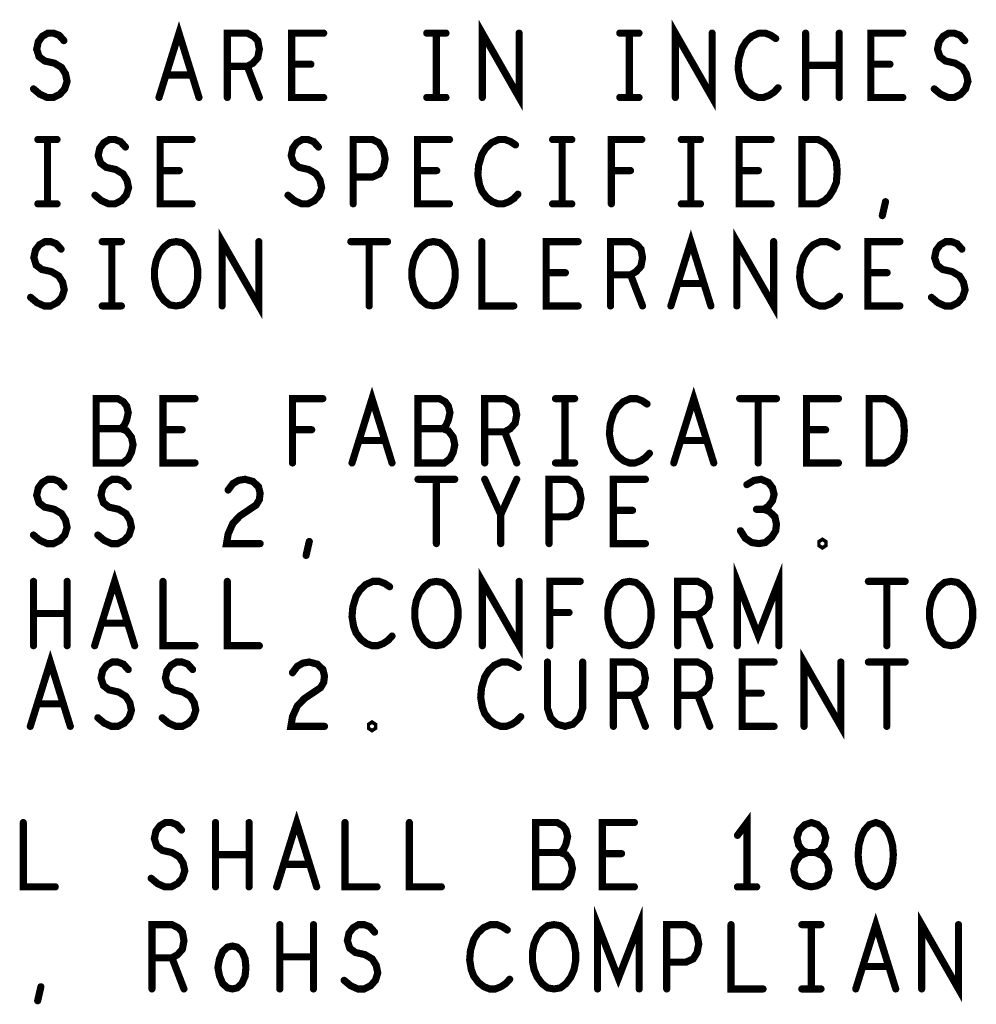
# Model space of a CAD drawing. Extents: x -10 to 15.7, y -3.3 to 6.3.
# Tile 38 of 40: x 11.6 to 12.6, y 4.7 to 5.7. Entities that reach past the tile are written whole.
import ezdxf

# ---------------------------------------------------------------- set-up
doc = ezdxf.new("R2010")
doc.units = 0
doc.layers.get('0').update_dxf_attribs({"color": 3, "linetype": 'CONTINUOUS'})

# ---------------------------------------------------------------- blocks, each defined once
blk = doc.blocks.new('PAD_R1')
at = {"const_width": 0.5}
blk.add_lwpolyline([(0.25, 0, 1), (-0.25, 0, 1)], format="xyb", close=True, dxfattribs=at)

msp = doc.modelspace()

# ---------------------------------------------------------------- linework, layer by layer
at = {"const_width": 0.007}
for points in [[(12.08255, 5.58509), (12.08255, 5.64809), (12.11859, 5.58509), (12.11859, 5.64809)], [(12.27155, 5.58509), (12.27155, 5.64809), (12.30759, 5.58509), (12.30759, 5.64809)], [(11.64312, 5.59349), (11.64939, 5.58824), (11.65644, 5.58509), (11.6627, 5.58509), (11.66897, 5.58824), (11.67367, 5.59349), (11.67602, 5.60084), (11.67445, 5.60819), (11.67054, 5.61449), (11.66349, 5.61869), (11.65409, 5.62079), (11.6486, 5.62499), (11.64625, 5.63234), (11.64782, 5.63969), (11.65174, 5.64494), (11.65722, 5.64809), (11.6627, 5.64809), (11.66819, 5.64599), (11.67289, 5.64074)], [(11.76599, 5.58509), (11.78557, 5.64809), (11.80516, 5.58509)], [(11.8329, 5.58509), (11.8329, 5.64809), (11.85249, 5.64809), (11.85875, 5.64494), (11.86267, 5.64074), (11.86424, 5.63234), (11.86267, 5.62394), (11.85797, 5.61869), (11.85249, 5.61554), (11.8329, 5.61554)], [(11.92724, 5.58509), (11.8959, 5.58509), (11.8959, 5.64809), (11.92724, 5.64809)], [(12.02817, 5.64809), (12.04697, 5.64809)], [(12.03757, 5.64809), (12.03757, 5.58509)], [(12.21717, 5.64809), (12.23597, 5.64809)], [(12.22657, 5.64809), (12.22657, 5.58509)], [(12.3698, 5.64284), (12.3651, 5.64599), (12.35962, 5.64809), (12.35335, 5.64809), (12.3463, 5.64494), (12.34082, 5.63969), (12.3369, 5.63339), (12.33377, 5.62289), (12.33299, 5.61344), (12.33455, 5.60399), (12.3369, 5.59769), (12.3416, 5.59139), (12.34709, 5.58719), (12.35257, 5.58509), (12.35805, 5.58509), (12.36354, 5.58719), (12.36824, 5.59034), (12.37216, 5.59454)], [(12.39912, 5.58509), (12.39912, 5.64809)], [(12.43202, 5.64809), (12.43202, 5.58509)], [(12.49424, 5.58509), (12.4629, 5.58509), (12.4629, 5.64809), (12.49424, 5.64809)], [(12.52512, 5.59349), (12.53139, 5.58824), (12.53844, 5.58509), (12.5447, 5.58509), (12.55097, 5.58824), (12.55567, 5.59349), (12.55802, 5.60084), (12.55645, 5.60819), (12.55254, 5.61449), (12.54549, 5.61869), (12.53609, 5.62079), (12.5306, 5.62499), (12.52825, 5.63234), (12.52982, 5.63969), (12.53374, 5.64494), (12.53922, 5.64809), (12.5447, 5.64809), (12.55019, 5.64599), (12.55489, 5.64074)], [(11.85249, 5.61554), (11.86424, 5.58509)], [(11.9147, 5.61764), (11.8959, 5.61764)], [(12.43202, 5.61659), (12.39912, 5.61659)], [(12.4817, 5.61764), (12.4629, 5.61764)], [(11.7981, 5.60714), (11.77304, 5.60714)], [(12.02817, 5.58509), (12.04697, 5.58509)], [(12.21717, 5.58509), (12.23597, 5.58509)], [(11.64737, 5.54389), (11.66617, 5.54389)], [(11.65677, 5.54389), (11.65677, 5.48089)], [(11.70332, 5.48929), (11.70959, 5.48404), (11.71664, 5.48089), (11.72291, 5.48089), (11.72917, 5.48404), (11.73387, 5.48929), (11.73622, 5.49664), (11.73466, 5.50399), (11.73074, 5.51029), (11.72369, 5.51449), (11.71429, 5.51659), (11.70881, 5.52079), (11.70645, 5.52814), (11.70802, 5.53549), (11.71194, 5.54074), (11.71742, 5.54389), (11.72291, 5.54389), (11.72839, 5.54179), (11.73309, 5.53654)], [(11.79844, 5.48089), (11.76711, 5.48089), (11.76711, 5.54389), (11.79844, 5.54389)], [(11.89232, 5.48929), (11.89859, 5.48404), (11.90564, 5.48089), (11.91191, 5.48089), (11.91817, 5.48404), (11.92287, 5.48929), (11.92522, 5.49664), (11.92366, 5.50399), (11.91974, 5.51029), (11.91269, 5.51449), (11.90329, 5.51659), (11.89781, 5.52079), (11.89545, 5.52814), (11.89702, 5.53549), (11.90094, 5.54074), (11.90642, 5.54389), (11.91191, 5.54389), (11.91739, 5.54179), (11.92209, 5.53654)], [(11.95611, 5.48089), (11.95611, 5.54389), (11.97491, 5.54389), (11.98117, 5.54074), (11.98587, 5.53339), (11.98744, 5.52499), (11.98587, 5.51659), (11.98196, 5.51029), (11.97491, 5.50714), (11.95611, 5.50714)], [(12.05044, 5.48089), (12.01911, 5.48089), (12.01911, 5.54389), (12.05044, 5.54389)], [(12.11501, 5.53864), (12.1103, 5.54179), (12.10482, 5.54389), (12.09856, 5.54389), (12.0915, 5.54074), (12.08602, 5.53549), (12.08211, 5.52919), (12.07897, 5.51869), (12.07819, 5.50924), (12.07976, 5.49979), (12.08211, 5.49349), (12.08681, 5.48719), (12.09229, 5.48299), (12.09777, 5.48089), (12.10325, 5.48089), (12.10874, 5.48299), (12.11344, 5.48614), (12.11736, 5.49034)], [(12.15137, 5.54389), (12.17017, 5.54389)], [(12.16077, 5.54389), (12.16077, 5.48089)], [(12.20889, 5.48089), (12.20889, 5.54389), (12.23866, 5.54389)], [(12.27737, 5.54389), (12.29617, 5.54389)], [(12.28677, 5.54389), (12.28677, 5.48089)], [(12.36544, 5.48089), (12.33411, 5.48089), (12.33411, 5.54389), (12.36544, 5.54389)], [(11.78591, 5.51344), (11.76711, 5.51344)], [(12.03791, 5.51344), (12.01911, 5.51344)], [(12.22769, 5.51344), (12.20889, 5.51344)], [(12.35291, 5.51344), (12.33411, 5.51344)], [(11.64737, 5.48089), (11.66617, 5.48089)], [(12.15137, 5.48089), (12.17017, 5.48089)], [(12.27737, 5.48089), (12.29617, 5.48089)], [(12.4742, 5.46934), (12.47734, 5.48299)], [(11.82776, 5.38089), (11.82776, 5.44389), (11.86379, 5.38089), (11.86379, 5.44389)], [(12.26719, 5.38089), (12.28677, 5.44389), (12.30636, 5.38089)], [(12.33176, 5.38089), (12.33176, 5.44389), (12.36779, 5.38089), (12.36779, 5.44389)], [(11.64032, 5.38929), (11.64659, 5.38404), (11.65364, 5.38089), (11.65991, 5.38089), (11.66617, 5.38404), (11.67087, 5.38929), (11.67322, 5.39664), (11.67166, 5.40399), (11.66774, 5.41029), (11.66069, 5.41449), (11.65129, 5.41659), (11.64581, 5.42079), (11.64345, 5.42814), (11.64502, 5.43549), (11.64894, 5.44074), (11.65442, 5.44389), (11.65991, 5.44389), (11.66539, 5.44179), (11.67009, 5.43654)], [(11.71037, 5.44389), (11.72917, 5.44389)], [(11.71977, 5.44389), (11.71977, 5.38089)], [(11.95376, 5.44389), (11.98979, 5.44389)], [(11.97177, 5.44389), (11.97177, 5.38089)], [(12.08211, 5.44389), (12.08211, 5.38089), (12.11344, 5.38089)], [(12.17644, 5.38089), (12.14511, 5.38089), (12.14511, 5.44389), (12.17644, 5.44389)], [(12.20811, 5.38089), (12.20811, 5.44389), (12.22769, 5.44389), (12.23396, 5.44074), (12.23787, 5.43654), (12.23944, 5.42814), (12.23787, 5.41974), (12.23317, 5.41449), (12.22769, 5.41134), (12.20811, 5.41134)], [(12.43001, 5.43864), (12.4253, 5.44179), (12.41982, 5.44389), (12.41356, 5.44389), (12.4065, 5.44074), (12.40102, 5.43549), (12.39711, 5.42919), (12.39397, 5.41869), (12.39319, 5.40924), (12.39476, 5.39979), (12.39711, 5.39349), (12.40181, 5.38719), (12.40729, 5.38299), (12.41277, 5.38089), (12.41825, 5.38089), (12.42374, 5.38299), (12.42844, 5.38614), (12.43236, 5.39034)], [(12.49144, 5.38089), (12.46011, 5.38089), (12.46011, 5.44389), (12.49144, 5.44389)], [(12.52232, 5.38929), (12.52859, 5.38404), (12.53564, 5.38089), (12.54191, 5.38089), (12.54817, 5.38404), (12.55287, 5.38929), (12.55522, 5.39664), (12.55366, 5.40399), (12.54974, 5.41029), (12.54269, 5.41449), (12.53329, 5.41659), (12.52781, 5.42079), (12.52545, 5.42814), (12.52702, 5.43549), (12.53094, 5.44074), (12.53642, 5.44389), (12.54191, 5.44389), (12.54739, 5.44179), (12.55209, 5.43654)], [(12.16391, 5.41344), (12.14511, 5.41344)], [(12.22769, 5.41134), (12.23944, 5.38089)], [(12.47891, 5.41344), (12.46011, 5.41344)], [(12.2993, 5.40294), (12.27424, 5.40294)], [(11.71037, 5.38089), (11.72917, 5.38089)], [(11.95499, 5.22709), (11.97457, 5.29009), (11.99416, 5.22709)], [(12.26999, 5.22709), (12.28957, 5.29009), (12.30916, 5.22709)], [(11.72884, 5.26069), (11.73197, 5.26384), (11.73432, 5.26909), (11.73589, 5.27644), (11.73432, 5.28274), (11.73119, 5.28694), (11.7257, 5.29009), (11.70455, 5.29009), (11.70455, 5.22709), (11.7304, 5.22709), (11.73589, 5.23129), (11.73902, 5.23759), (11.74059, 5.24494), (11.73902, 5.25229), (11.73432, 5.25859), (11.72884, 5.26069), (11.70455, 5.26069)], [(11.80124, 5.22709), (11.7699, 5.22709), (11.7699, 5.29009), (11.80124, 5.29009)], [(11.89669, 5.22709), (11.89669, 5.29009), (11.92645, 5.29009)], [(12.04384, 5.26069), (12.04697, 5.26384), (12.04932, 5.26909), (12.05089, 5.27644), (12.04932, 5.28274), (12.04619, 5.28694), (12.0407, 5.29009), (12.01955, 5.29009), (12.01955, 5.22709), (12.0454, 5.22709), (12.05089, 5.23129), (12.05402, 5.23759), (12.05559, 5.24494), (12.05402, 5.25229), (12.04932, 5.25859), (12.04384, 5.26069), (12.01955, 5.26069)], [(12.0849, 5.22709), (12.0849, 5.29009), (12.10449, 5.29009), (12.11075, 5.28694), (12.11467, 5.28274), (12.11624, 5.27434), (12.11467, 5.26594), (12.10997, 5.26069), (12.10449, 5.25754), (12.0849, 5.25754)], [(12.15417, 5.29009), (12.17297, 5.29009)], [(12.16357, 5.29009), (12.16357, 5.22709)], [(12.2438, 5.28484), (12.2391, 5.28799), (12.23362, 5.29009), (12.22735, 5.29009), (12.2203, 5.28694), (12.21482, 5.28169), (12.2109, 5.27539), (12.20777, 5.26489), (12.20699, 5.25544), (12.20855, 5.24599), (12.2109, 5.23969), (12.2156, 5.23339), (12.22109, 5.22919), (12.22657, 5.22709), (12.23205, 5.22709), (12.23754, 5.22919), (12.24224, 5.23234), (12.24616, 5.23654)], [(12.33455, 5.29009), (12.37059, 5.29009)], [(12.35257, 5.29009), (12.35257, 5.22709)], [(12.43124, 5.22709), (12.3999, 5.22709), (12.3999, 5.29009), (12.43124, 5.29009)], [(11.7887, 5.25964), (11.7699, 5.25964)], [(11.91549, 5.25964), (11.89669, 5.25964)], [(12.10449, 5.25754), (12.11624, 5.22709)], [(12.4187, 5.25964), (12.3999, 5.25964)], [(11.9871, 5.24914), (11.96204, 5.24914)], [(12.3021, 5.24914), (12.27704, 5.24914)], [(12.15417, 5.22709), (12.17297, 5.22709)], [(11.64312, 5.15649), (11.64939, 5.15124), (11.65644, 5.14809), (11.6627, 5.14809), (11.66897, 5.15124), (11.67367, 5.15649), (11.67602, 5.16384), (11.67445, 5.17119), (11.67054, 5.17749), (11.66349, 5.18169), (11.65409, 5.18379), (11.6486, 5.18799), (11.64625, 5.19534), (11.64782, 5.20269), (11.65174, 5.20794), (11.65722, 5.21109), (11.6627, 5.21109), (11.66819, 5.20899), (11.67289, 5.20374)], [(11.70612, 5.15649), (11.71239, 5.15124), (11.71944, 5.14809), (11.7257, 5.14809), (11.73197, 5.15124), (11.73667, 5.15649), (11.73902, 5.16384), (11.73745, 5.17119), (11.73354, 5.17749), (11.72649, 5.18169), (11.71709, 5.18379), (11.7116, 5.18799), (11.70925, 5.19534), (11.71082, 5.20269), (11.71474, 5.20794), (11.72022, 5.21109), (11.7257, 5.21109), (11.73119, 5.20899), (11.73589, 5.20374)], [(11.83369, 5.20059), (11.83839, 5.20689), (11.84387, 5.21004), (11.85014, 5.21109), (11.85797, 5.20899), (11.86345, 5.20374), (11.86502, 5.19744), (11.86424, 5.19114), (11.8611, 5.18589), (11.84544, 5.17539), (11.83839, 5.16804), (11.83369, 5.15754), (11.83212, 5.14809), (11.86502, 5.14809)], [(12.01955, 5.21109), (12.05559, 5.21109)], [(12.03757, 5.21109), (12.03757, 5.14809)], [(12.10057, 5.14809), (12.10057, 5.17644), (12.0849, 5.21109)], [(12.11624, 5.21109), (12.10057, 5.17644)], [(12.1479, 5.14809), (12.1479, 5.21109), (12.1667, 5.21109), (12.17297, 5.20794), (12.17767, 5.20059), (12.17924, 5.19219), (12.17767, 5.18379), (12.17375, 5.17749), (12.1667, 5.17434), (12.1479, 5.17434)], [(12.24224, 5.14809), (12.2109, 5.14809), (12.2109, 5.21109), (12.24224, 5.21109)], [(12.35805, 5.18169), (12.36275, 5.18484), (12.36667, 5.19009), (12.36824, 5.19639), (12.36667, 5.20269), (12.36275, 5.20794), (12.3557, 5.21109), (12.34865, 5.21004), (12.3416, 5.20584)], [(12.2297, 5.18064), (12.2109, 5.18064)], [(12.33534, 5.16069), (12.34004, 5.15334), (12.3463, 5.14914), (12.35335, 5.14809), (12.35962, 5.14914), (12.36589, 5.15439), (12.3698, 5.16069), (12.37059, 5.16699), (12.36902, 5.17434), (12.36354, 5.17959), (12.35805, 5.18169), (12.351, 5.18169)], [(11.91, 5.13654), (11.91314, 5.15019)], [(11.70299, 5.04809), (11.72257, 5.11109), (11.74216, 5.04809)], [(12.08255, 5.04809), (12.08255, 5.11109), (12.11859, 5.04809), (12.11859, 5.11109)], [(12.3322, 5.04809), (12.3322, 5.11109), (12.35257, 5.05859), (12.37294, 5.11109), (12.37294, 5.04809)], [(11.64312, 5.04809), (11.64312, 5.11109)], [(11.67602, 5.11109), (11.67602, 5.04809)], [(11.7699, 5.11109), (11.7699, 5.04809), (11.80124, 5.04809)], [(11.8329, 5.11109), (11.8329, 5.04809), (11.86424, 5.04809)], [(11.9918, 5.10584), (11.9871, 5.10899), (11.98162, 5.11109), (11.97535, 5.11109), (11.9683, 5.10794), (11.96282, 5.10269), (11.9589, 5.09639), (11.95577, 5.08589), (11.95499, 5.07644), (11.95655, 5.06699), (11.9589, 5.06069), (11.9636, 5.05439), (11.96909, 5.05019), (11.97457, 5.04809), (11.98005, 5.04809), (11.98554, 5.05019), (11.99024, 5.05334), (11.99416, 5.05754)], [(12.14869, 5.04809), (12.14869, 5.11109), (12.17845, 5.11109)], [(12.2739, 5.04809), (12.2739, 5.11109), (12.29349, 5.11109), (12.29975, 5.10794), (12.30367, 5.10374), (12.30524, 5.09534), (12.30367, 5.08694), (12.29897, 5.08169), (12.29349, 5.07854), (12.2739, 5.07854)], [(12.46055, 5.11109), (12.49659, 5.11109)], [(12.47857, 5.11109), (12.47857, 5.04809)], [(11.67602, 5.07959), (11.64312, 5.07959)], [(12.16749, 5.08064), (12.14869, 5.08064)], [(11.7351, 5.07014), (11.71004, 5.07014)], [(12.29349, 5.07854), (12.30524, 5.04809)], [(12.39755, 4.96909), (12.39755, 5.03209), (12.43359, 4.96909), (12.43359, 5.03209)], [(11.63999, 4.96909), (11.65957, 5.03209), (11.67916, 4.96909)], [(11.70612, 4.97749), (11.71239, 4.97224), (11.71944, 4.96909), (11.7257, 4.96909), (11.73197, 4.97224), (11.73667, 4.97749), (11.73902, 4.98484), (11.73745, 4.99219), (11.73354, 4.99849), (11.72649, 5.00269), (11.71709, 5.00479), (11.7116, 5.00899), (11.70925, 5.01634), (11.71082, 5.02369), (11.71474, 5.02894), (11.72022, 5.03209), (11.7257, 5.03209), (11.73119, 5.02999), (11.73589, 5.02474)], [(11.76912, 4.97749), (11.77539, 4.97224), (11.78244, 4.96909), (11.7887, 4.96909), (11.79497, 4.97224), (11.79967, 4.97749), (11.80202, 4.98484), (11.80045, 4.99219), (11.79654, 4.99849), (11.78949, 5.00269), (11.78009, 5.00479), (11.7746, 5.00899), (11.77225, 5.01634), (11.77382, 5.02369), (11.77774, 5.02894), (11.78322, 5.03209), (11.7887, 5.03209), (11.79419, 5.02999), (11.79889, 5.02474)], [(11.89669, 5.02159), (11.90139, 5.02789), (11.90687, 5.03104), (11.91314, 5.03209), (11.92097, 5.02999), (11.92645, 5.02474), (11.92802, 5.01844), (11.92724, 5.01214), (11.9241, 5.00689), (11.90844, 4.99639), (11.90139, 4.98904), (11.89669, 4.97854), (11.89512, 4.96909), (11.92802, 4.96909)], [(12.1178, 5.02684), (12.1131, 5.02999), (12.10762, 5.03209), (12.10135, 5.03209), (12.0943, 5.02894), (12.08882, 5.02369), (12.0849, 5.01739), (12.08177, 5.00689), (12.08099, 4.99744), (12.08255, 4.98799), (12.0849, 4.98169), (12.0896, 4.97539), (12.09509, 4.97119), (12.10057, 4.96909), (12.10605, 4.96909), (12.11154, 4.97119), (12.11624, 4.97434), (12.12016, 4.97854)], [(12.14634, 5.03209), (12.14634, 4.98694), (12.14947, 4.97749), (12.15574, 4.97119), (12.16357, 4.96909), (12.1714, 4.97119), (12.17767, 4.97749), (12.1808, 4.98694), (12.1808, 5.03209)], [(12.2109, 4.96909), (12.2109, 5.03209), (12.23049, 5.03209), (12.23675, 5.02894), (12.24067, 5.02474), (12.24224, 5.01634), (12.24067, 5.00794), (12.23597, 5.00269), (12.23049, 4.99954), (12.2109, 4.99954)], [(12.2739, 4.96909), (12.2739, 5.03209), (12.29349, 5.03209), (12.29975, 5.02894), (12.30367, 5.02474), (12.30524, 5.01634), (12.30367, 5.00794), (12.29897, 5.00269), (12.29349, 4.99954), (12.2739, 4.99954)], [(12.36824, 4.96909), (12.3369, 4.96909), (12.3369, 5.03209), (12.36824, 5.03209)], [(12.46055, 5.03209), (12.49659, 5.03209)], [(12.47857, 5.03209), (12.47857, 4.96909)], [(12.23049, 4.99954), (12.24224, 4.96909)], [(12.29349, 4.99954), (12.30524, 4.96909)], [(12.3557, 5.00164), (12.3369, 5.00164)], [(11.6721, 4.99114), (11.64704, 4.99114)], [(11.88119, 4.81189), (11.90077, 4.87489), (11.92036, 4.81189)], [(12.34177, 4.81189), (12.34177, 4.87489), (12.33237, 4.86229)], [(11.63311, 4.87489), (11.63311, 4.81189), (11.66444, 4.81189)], [(11.75832, 4.82029), (11.76459, 4.81504), (11.77164, 4.81189), (11.77791, 4.81189), (11.78417, 4.81504), (11.78887, 4.82029), (11.79122, 4.82764), (11.78966, 4.83499), (11.78574, 4.84129), (11.77869, 4.84549), (11.76929, 4.84759), (11.76381, 4.85179), (11.76145, 4.85914), (11.76302, 4.86649), (11.76694, 4.87174), (11.77242, 4.87489), (11.77791, 4.87489), (11.78339, 4.87279), (11.78809, 4.86754)], [(11.82132, 4.81189), (11.82132, 4.87489)], [(11.85422, 4.87489), (11.85422, 4.81189)], [(11.94811, 4.87489), (11.94811, 4.81189), (11.97944, 4.81189)], [(12.01111, 4.87489), (12.01111, 4.81189), (12.04244, 4.81189)], [(12.15904, 4.84549), (12.16217, 4.84864), (12.16452, 4.85389), (12.16609, 4.86124), (12.16452, 4.86754), (12.16139, 4.87174), (12.15591, 4.87489), (12.13476, 4.87489), (12.13476, 4.81189), (12.16061, 4.81189), (12.16609, 4.81609), (12.16922, 4.82239), (12.17079, 4.82974), (12.16922, 4.83709), (12.16452, 4.84339), (12.15904, 4.84549), (12.13476, 4.84549)], [(12.23144, 4.81189), (12.20011, 4.81189), (12.20011, 4.87489), (12.23144, 4.87489)], [(11.85422, 4.84339), (11.82132, 4.84339)], [(12.21891, 4.84444), (12.20011, 4.84444)], [(11.9133, 4.83394), (11.88824, 4.83394)], [(12.33237, 4.81189), (12.35117, 4.81189)], [(12.1954, 4.71189), (12.1954, 4.77489), (12.21577, 4.72239), (12.23614, 4.77489), (12.23614, 4.71189)], [(12.44819, 4.71189), (12.46777, 4.77489), (12.48736, 4.71189)], [(12.51276, 4.71189), (12.51276, 4.77489), (12.54879, 4.71189), (12.54879, 4.77489)], [(11.75911, 4.71189), (11.75911, 4.77489), (11.77869, 4.77489), (11.78496, 4.77174), (11.78887, 4.76754), (11.79044, 4.75914), (11.78887, 4.75074), (11.78417, 4.74549), (11.77869, 4.74234), (11.75911, 4.74234)], [(11.88432, 4.71189), (11.88432, 4.77489)], [(11.91722, 4.77489), (11.91722, 4.71189)], [(11.94732, 4.72029), (11.95359, 4.71504), (11.96064, 4.71189), (11.96691, 4.71189), (11.97317, 4.71504), (11.97787, 4.72029), (11.98022, 4.72764), (11.97866, 4.73499), (11.97474, 4.74129), (11.96769, 4.74549), (11.95829, 4.74759), (11.95281, 4.75179), (11.95045, 4.75914), (11.95202, 4.76649), (11.95594, 4.77174), (11.96142, 4.77489), (11.96691, 4.77489), (11.97239, 4.77279), (11.97709, 4.76754)], [(12.10701, 4.76964), (12.1023, 4.77279), (12.09682, 4.77489), (12.09056, 4.77489), (12.0835, 4.77174), (12.07802, 4.76649), (12.07411, 4.76019), (12.07097, 4.74969), (12.07019, 4.74024), (12.07176, 4.73079), (12.07411, 4.72449), (12.07881, 4.71819), (12.08429, 4.71399), (12.08977, 4.71189), (12.09525, 4.71189), (12.10074, 4.71399), (12.10544, 4.71714), (12.10936, 4.72134)], [(12.26311, 4.71189), (12.26311, 4.77489), (12.28191, 4.77489), (12.28817, 4.77174), (12.29287, 4.76439), (12.29444, 4.75599), (12.29287, 4.74759), (12.28896, 4.74129), (12.28191, 4.73814), (12.26311, 4.73814)], [(12.32611, 4.77489), (12.32611, 4.71189), (12.35744, 4.71189)], [(12.39537, 4.77489), (12.41417, 4.77489)], [(12.40477, 4.77489), (12.40477, 4.71189)], [(11.77869, 4.74234), (11.79044, 4.71189)], [(11.91722, 4.74339), (11.88432, 4.74339)], [(12.4803, 4.73394), (12.45524, 4.73394)], [(11.6472, 4.70034), (11.65034, 4.71399)], [(12.39537, 4.71189), (12.41417, 4.71189)]]:
    msp.add_lwpolyline(points, dxfattribs=at)
for points in [[(12.39554, 5.48089), (12.39554, 5.54389), (12.4112, 5.54389), (12.41747, 5.54074), (12.42217, 5.53654), (12.42609, 5.53024), (12.42922, 5.52289), (12.43001, 5.51239), (12.42922, 5.50189), (12.42609, 5.49454), (12.42217, 5.48824), (12.41747, 5.48404), (12.4112, 5.48089)], [(11.78277, 5.38089), (11.7765, 5.38194), (11.77102, 5.38614), (11.76632, 5.39244), (11.76319, 5.39979), (11.76162, 5.40819), (11.76162, 5.41659), (11.76319, 5.42499), (11.76632, 5.43234), (11.77102, 5.43864), (11.7765, 5.44284), (11.78277, 5.44389), (11.78904, 5.44284), (11.79452, 5.43864), (11.79922, 5.43234), (11.80236, 5.42499), (11.80392, 5.41659), (11.80392, 5.40819), (11.80236, 5.39979), (11.79922, 5.39244), (11.79452, 5.38614), (11.78904, 5.38194)], [(12.03477, 5.38089), (12.0285, 5.38194), (12.02302, 5.38614), (12.01832, 5.39244), (12.01519, 5.39979), (12.01362, 5.40819), (12.01362, 5.41659), (12.01519, 5.42499), (12.01832, 5.43234), (12.02302, 5.43864), (12.0285, 5.44284), (12.03477, 5.44389), (12.04104, 5.44284), (12.04652, 5.43864), (12.05122, 5.43234), (12.05436, 5.42499), (12.05592, 5.41659), (12.05592, 5.40819), (12.05436, 5.39979), (12.05122, 5.39244), (12.04652, 5.38614), (12.04104, 5.38194)], [(12.46134, 5.22709), (12.46134, 5.29009), (12.477, 5.29009), (12.48327, 5.28694), (12.48797, 5.28274), (12.49189, 5.27644), (12.49502, 5.26909), (12.4958, 5.25859), (12.49502, 5.24809), (12.49189, 5.24074), (12.48797, 5.23444), (12.48327, 5.23024), (12.477, 5.22709)], [(12.41557, 5.14599), (12.414, 5.14704), (12.414, 5.14914), (12.41557, 5.15019), (12.41714, 5.14914), (12.41714, 5.14704)], [(12.03757, 5.04809), (12.0313, 5.04914), (12.02582, 5.05334), (12.02112, 5.05964), (12.01799, 5.06699), (12.01642, 5.07539), (12.01642, 5.08379), (12.01799, 5.09219), (12.02112, 5.09954), (12.02582, 5.10584), (12.0313, 5.11004), (12.03757, 5.11109), (12.04384, 5.11004), (12.04932, 5.10584), (12.05402, 5.09954), (12.05716, 5.09219), (12.05872, 5.08379), (12.05872, 5.07539), (12.05716, 5.06699), (12.05402, 5.05964), (12.04932, 5.05334), (12.04384, 5.04914)], [(12.22657, 5.04809), (12.2203, 5.04914), (12.21482, 5.05334), (12.21012, 5.05964), (12.20699, 5.06699), (12.20542, 5.07539), (12.20542, 5.08379), (12.20699, 5.09219), (12.21012, 5.09954), (12.21482, 5.10584), (12.2203, 5.11004), (12.22657, 5.11109), (12.23284, 5.11004), (12.23832, 5.10584), (12.24302, 5.09954), (12.24616, 5.09219), (12.24772, 5.08379), (12.24772, 5.07539), (12.24616, 5.06699), (12.24302, 5.05964), (12.23832, 5.05334), (12.23284, 5.04914)], [(12.54157, 5.04809), (12.5353, 5.04914), (12.52982, 5.05334), (12.52512, 5.05964), (12.52199, 5.06699), (12.52042, 5.07539), (12.52042, 5.08379), (12.52199, 5.09219), (12.52512, 5.09954), (12.52982, 5.10584), (12.5353, 5.11004), (12.54157, 5.11109), (12.54784, 5.11004), (12.55332, 5.10584), (12.55802, 5.09954), (12.56116, 5.09219), (12.56272, 5.08379), (12.56272, 5.07539), (12.56116, 5.06699), (12.55802, 5.05964), (12.55332, 5.05334), (12.54784, 5.04914)], [(11.97457, 4.96699), (11.973, 4.96804), (11.973, 4.97014), (11.97457, 4.97119), (11.97614, 4.97014), (11.97614, 4.96804)], [(12.40477, 4.81189), (12.41025, 4.81294), (12.41652, 4.81609), (12.42044, 4.82134), (12.42201, 4.82869), (12.42044, 4.83604), (12.41574, 4.84234), (12.40869, 4.84549), (12.40086, 4.84549), (12.39616, 4.84759), (12.39224, 4.85284), (12.39067, 4.86019), (12.39302, 4.86754), (12.3985, 4.87279), (12.40477, 4.87489), (12.41104, 4.87279), (12.41652, 4.86754), (12.41887, 4.86019), (12.4173, 4.85284), (12.41339, 4.84759), (12.40869, 4.84549), (12.40086, 4.84549), (12.39381, 4.84234), (12.38911, 4.83604), (12.38754, 4.82869), (12.38911, 4.82134), (12.39302, 4.81609), (12.39929, 4.81294)], [(12.46777, 4.87489), (12.4615, 4.87279), (12.45681, 4.86754), (12.45367, 4.86124), (12.45132, 4.85284), (12.45054, 4.84339), (12.45132, 4.83394), (12.45367, 4.82554), (12.45681, 4.81924), (12.4615, 4.81399), (12.46777, 4.81189), (12.47404, 4.81399), (12.47874, 4.81924), (12.48187, 4.82554), (12.48422, 4.83394), (12.48501, 4.84339), (12.48422, 4.85284), (12.48187, 4.86124), (12.47874, 4.86754), (12.47404, 4.87279)], [(12.15277, 4.71189), (12.1465, 4.71294), (12.14102, 4.71714), (12.13632, 4.72344), (12.13319, 4.73079), (12.13162, 4.73919), (12.13162, 4.74759), (12.13319, 4.75599), (12.13632, 4.76334), (12.14102, 4.76964), (12.1465, 4.77384), (12.15277, 4.77489), (12.15904, 4.77384), (12.16452, 4.76964), (12.16922, 4.76334), (12.17236, 4.75599), (12.17392, 4.74759), (12.17392, 4.73919), (12.17236, 4.73079), (12.16922, 4.72344), (12.16452, 4.71714), (12.15904, 4.71294)], [(11.83777, 4.71189), (11.83307, 4.71294), (11.82837, 4.71714), (11.82524, 4.72449), (11.82367, 4.73289), (11.82524, 4.74129), (11.82837, 4.74864), (11.83307, 4.75284), (11.83777, 4.75389), (11.84247, 4.75284), (11.84717, 4.74864), (11.8503, 4.74129), (11.85109, 4.73289), (11.8503, 4.72449), (11.84717, 4.71714), (11.84247, 4.71294)]]:
    msp.add_lwpolyline(points, close=True, dxfattribs=at)

# ---------------------------------------------------------------- block references
at = {"xscale": 0.007, "yscale": 0.007}
for p in [(11.92724, 5.64809), (12.02817, 5.64809), (12.03757, 5.64809), (12.04697, 5.64809), (12.11859, 5.64809), (12.21717, 5.64809), (12.22657, 5.64809), (12.23597, 5.64809), (12.30759, 5.64809), (12.39912, 5.64809), (12.43202, 5.64809), (12.49424, 5.64809), (11.67289, 5.64074), (12.3698, 5.64284), (12.55489, 5.64074), (11.8329, 5.61554), (11.85249, 5.61554), (11.8959, 5.61764), (11.9147, 5.61764), (12.39912, 5.61659), (12.43202, 5.61659), (12.4629, 5.61764), (12.4817, 5.61764), (11.77304, 5.60714), (11.7981, 5.60714), (11.64312, 5.59349), (12.37216, 5.59454), (12.52512, 5.59349), (11.76599, 5.58509), (11.80516, 5.58509), (11.8329, 5.58509), (11.86424, 5.58509), (11.92724, 5.58509), (12.02817, 5.58509), (12.03757, 5.58509), (12.04697, 5.58509), (12.08255, 5.58509), (12.21717, 5.58509), (12.22657, 5.58509), (12.23597, 5.58509), (12.27155, 5.58509), (12.39912, 5.58509), (12.43202, 5.58509), (12.49424, 5.58509), (11.64737, 5.54389), (11.65677, 5.54389), (11.66617, 5.54389), (11.79844, 5.54389), (12.05044, 5.54389), (12.15137, 5.54389), (12.16077, 5.54389), (12.17017, 5.54389), (12.23866, 5.54389), (12.27737, 5.54389), (12.28677, 5.54389), (12.29617, 5.54389), (12.36544, 5.54389), (11.73309, 5.53654), (11.92209, 5.53654), (12.11501, 5.53864), (11.76711, 5.51344), (11.78591, 5.51344), (12.01911, 5.51344), (12.03791, 5.51344), (12.20889, 5.51344), (12.22769, 5.51344), (12.33411, 5.51344), (12.35291, 5.51344), (11.95611, 5.50714), (11.70332, 5.48929), (11.89232, 5.48929), (12.11736, 5.49034), (11.64737, 5.48089), (11.65677, 5.48089), (11.66617, 5.48089), (11.79844, 5.48089), (11.95611, 5.48089), (12.05044, 5.48089), (12.15137, 5.48089), (12.16077, 5.48089), (12.17017, 5.48089), (12.20889, 5.48089), (12.27737, 5.48089), (12.28677, 5.48089), (12.29617, 5.48089), (12.36544, 5.48089), (12.47734, 5.48299), (12.4742, 5.46934), (11.67009, 5.43654), (11.71037, 5.44389), (11.71977, 5.44389), (11.72917, 5.44389), (11.86379, 5.44389), (11.95376, 5.44389), (11.97177, 5.44389), (11.98979, 5.44389), (12.08211, 5.44389), (12.17644, 5.44389), (12.36779, 5.44389), (12.43001, 5.43864), (12.49144, 5.44389), (12.55209, 5.43654), (12.14511, 5.41344), (12.16391, 5.41344), (12.20811, 5.41134), (12.22769, 5.41134), (12.46011, 5.41344), (12.47891, 5.41344), (12.27424, 5.40294), (12.2993, 5.40294), (11.64032, 5.38929), (12.43236, 5.39034), (12.52232, 5.38929), (11.71037, 5.38089), (11.71977, 5.38089), (11.72917, 5.38089), (11.82776, 5.38089), (11.97177, 5.38089), (12.11344, 5.38089), (12.17644, 5.38089), (12.20811, 5.38089), (12.23944, 5.38089), (12.26719, 5.38089), (12.30636, 5.38089), (12.33176, 5.38089), (12.49144, 5.38089), (11.80124, 5.29009), (11.92645, 5.29009), (12.15417, 5.29009), (12.16357, 5.29009), (12.17297, 5.29009), (12.2438, 5.28484), (12.33455, 5.29009), (12.35257, 5.29009), (12.37059, 5.29009), (12.43124, 5.29009), (11.70455, 5.26069), (11.72884, 5.26069), (11.7699, 5.25964), (11.7887, 5.25964), (11.89669, 5.25964), (11.91549, 5.25964), (12.01955, 5.26069), (12.04384, 5.26069), (12.0849, 5.25754), (12.10449, 5.25754), (12.3999, 5.25964), (12.4187, 5.25964), (11.96204, 5.24914), (11.9871, 5.24914), (12.27704, 5.24914), (12.3021, 5.24914), (12.24616, 5.23654), (11.80124, 5.22709), (11.89669, 5.22709), (11.95499, 5.22709), (11.99416, 5.22709), (12.0849, 5.22709), (12.11624, 5.22709), (12.15417, 5.22709), (12.16357, 5.22709), (12.17297, 5.22709), (12.26999, 5.22709), (12.30916, 5.22709), (12.35257, 5.22709), (12.43124, 5.22709), (12.01955, 5.21109), (12.03757, 5.21109), (12.05559, 5.21109), (12.0849, 5.21109), (12.11624, 5.21109), (12.24224, 5.21109), (12.3416, 5.20584), (11.67289, 5.20374), (11.73589, 5.20374), (11.83369, 5.20059), (12.10057, 5.17644), (12.2109, 5.18064), (12.2297, 5.18064), (12.351, 5.18169), (12.35805, 5.18169), (12.1479, 5.17434), (11.64312, 5.15649), (11.70612, 5.15649), (12.33534, 5.16069), (11.86502, 5.14809), (11.91314, 5.15019), (12.03757, 5.14809), (12.10057, 5.14809), (12.1479, 5.14809), (12.24224, 5.14809), (11.91, 5.13654), (11.64312, 5.11109), (11.67602, 5.11109), (11.7699, 5.11109), (11.8329, 5.11109), (12.11859, 5.11109), (12.17845, 5.11109), (12.46055, 5.11109), (12.47857, 5.11109), (12.49659, 5.11109), (11.9918, 5.10584), (11.64312, 5.07959), (11.67602, 5.07959), (12.14869, 5.08064), (12.16749, 5.08064), (11.71004, 5.07014), (11.7351, 5.07014), (12.2739, 5.07854), (12.29349, 5.07854), (11.99416, 5.05754), (11.64312, 5.04809), (11.67602, 5.04809), (11.70299, 5.04809), (11.74216, 5.04809), (11.80124, 5.04809), (11.86424, 5.04809), (12.08255, 5.04809), (12.14869, 5.04809), (12.2739, 5.04809), (12.30524, 5.04809), (12.3322, 5.04809), (12.37294, 5.04809), (12.47857, 5.04809), (12.14634, 5.03209), (12.1808, 5.03209), (12.36824, 5.03209), (12.43359, 5.03209), (12.46055, 5.03209), (12.47857, 5.03209), (12.49659, 5.03209), (11.73589, 5.02474), (11.79889, 5.02474), (11.89669, 5.02159), (12.1178, 5.02684), (12.2109, 4.99954), (12.23049, 4.99954), (12.2739, 4.99954), (12.29349, 4.99954), (12.3369, 5.00164), (12.3557, 5.00164), (11.64704, 4.99114), (11.6721, 4.99114), (11.70612, 4.97749), (11.76912, 4.97749), (12.12016, 4.97854), (11.63999, 4.96909), (11.67916, 4.96909), (11.92802, 4.96909), (12.2109, 4.96909), (12.24224, 4.96909), (12.2739, 4.96909), (12.30524, 4.96909), (12.36824, 4.96909), (12.39755, 4.96909), (12.47857, 4.96909), (11.63311, 4.87489), (11.78809, 4.86754), (11.82132, 4.87489), (11.85422, 4.87489), (11.94811, 4.87489), (12.01111, 4.87489), (12.23144, 4.87489), (12.33237, 4.86229), (11.82132, 4.84339), (11.85422, 4.84339), (12.13476, 4.84549), (12.15904, 4.84549), (12.20011, 4.84444), (12.21891, 4.84444), (11.88824, 4.83394), (11.9133, 4.83394), (11.75832, 4.82029), (11.66444, 4.81189), (11.82132, 4.81189), (11.85422, 4.81189), (11.88119, 4.81189), (11.92036, 4.81189), (11.97944, 4.81189), (12.04244, 4.81189), (12.23144, 4.81189), (12.33237, 4.81189), (12.34177, 4.81189), (12.35117, 4.81189), (11.88432, 4.77489), (11.91722, 4.77489), (12.32611, 4.77489), (12.39537, 4.77489), (12.40477, 4.77489), (12.41417, 4.77489), (12.54879, 4.77489), (11.97709, 4.76754), (12.10701, 4.76964), (11.75911, 4.74234), (11.77869, 4.74234), (11.88432, 4.74339), (11.91722, 4.74339), (12.26311, 4.73814), (12.45524, 4.73394), (12.4803, 4.73394), (11.65034, 4.71399), (11.94732, 4.72029), (12.10936, 4.72134), (11.75911, 4.71189), (11.79044, 4.71189), (11.88432, 4.71189), (11.91722, 4.71189), (12.1954, 4.71189), (12.23614, 4.71189), (12.26311, 4.71189), (12.35744, 4.71189), (12.39537, 4.71189), (12.40477, 4.71189), (12.41417, 4.71189), (12.44819, 4.71189), (12.48736, 4.71189), (12.51276, 4.71189), (11.6472, 4.70034)]:
    msp.add_blockref('PAD_R1', p, dxfattribs=at)

doc.saveas('drawing.dxf')
